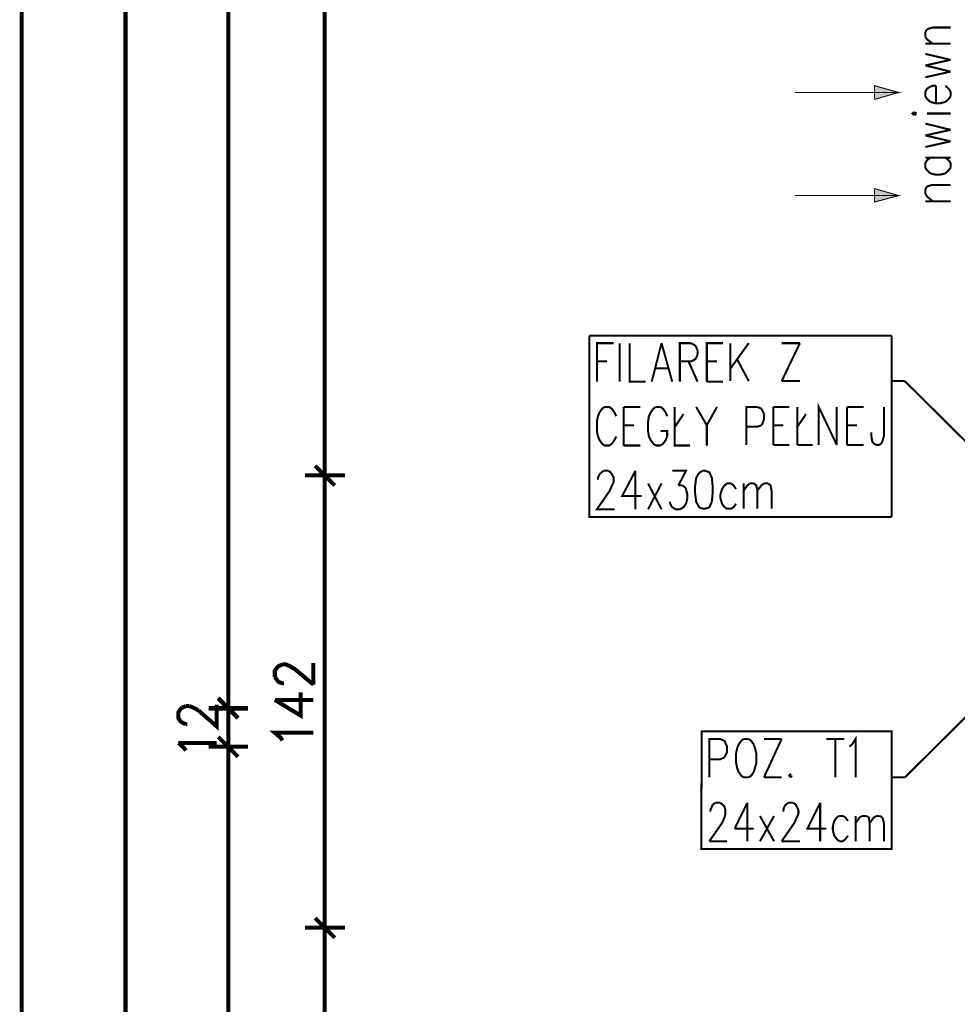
# Model space of a CAD drawing. Header units: millimetres. Extents: x -14047 to 49934, y -21523 to 14989.
# Tile 78 of 256: x -27 to 267, y 6235 to 6544. Entities that reach past the tile are written whole.
import ezdxf

# ---------------------------------------------------------------- set-up
doc = ezdxf.new("R2010")
doc.units = ezdxf.units.MM
doc.layers.add('H', color=7, linetype='Continuous')
doc.layers.add('P', color=7, linetype='Continuous')

msp = doc.modelspace()

# ---------------------------------------------------------------- hatches: boundary and pattern name
at = {"layer": 'H', "linetype": 'Continuous'}
for points in [[(241.335, 6521.016), (241.335, 6523.04), (248.914, 6521.016)], [(241.335, 6518.811), (241.335, 6521.016), (248.914, 6521.016)], [(241.335, 6488.65), (241.335, 6490.855), (248.914, 6488.65)], [(241.335, 6486.625), (241.335, 6488.65), (248.914, 6488.65)]]:
    msp.add_hatch(color=256, dxfattribs=at).paths.add_polyline_path(points)

# ---------------------------------------------------------------- linework, layer by layer
at = {"layer": 'P'}
for points, const_width in [([(-26.039, 5287.871), (-26.039, 6925.771)], 1.27), ([(38.777, 6328.866), (38.777, 6925.951)], 1.27), ([(6.502, 5299.95), (6.502, 6913.868)], 1.27), ([(68.933, 6401.702), (68.933, 6799.938)], 1.27), ([(257.293, 6539.973), (257.823, 6540.858)], 0.635), ([(257.293, 6538.473), (257.293, 6539.973)], 0.635), ([(257.823, 6540.858), (259.588, 6541.383), (265.232, 6541.383)], 0.635), ([(259.588, 6536.268), (257.823, 6537.683), (257.293, 6538.473)], 0.635), ([(257.293, 6536.268), (265.232, 6536.268)], 0.635), ([(265.232, 6531.244), (257.293, 6533.094)], 0.635), ([(257.293, 6529.479), (265.232, 6531.244)], 0.635), ([(265.232, 6527.54), (257.293, 6529.479)], 0.635), ([(257.293, 6525.775), (265.232, 6527.54)], 0.635), ([(216.378, 6521.016), (248.914, 6521.016), (241.335, 6523.13), (241.335, 6521.016)], 0.315), ([(241.335, 6518.811), (241.335, 6521.016)], 0.32), ([(248.914, 6521.016), (241.335, 6518.811)], 0.315), ([(258.438, 6522.6), (257.823, 6522.16), (257.293, 6521.19), (257.293, 6519.781), (257.823, 6518.986), (258.883, 6518.016)], 0.635), ([(260.643, 6523.13), (259.588, 6523.13), (258.438, 6522.6)], 0.635), ([(260.643, 6517.576), (260.643, 6523.13)], 0.635), ([(265.232, 6519.781), (265.232, 6521.19), (264.612, 6522.16), (263.557, 6523.13)], 0.635), ([(258.883, 6518.016), (260.643, 6517.576), (261.792, 6517.576), (263.557, 6518.016)], 0.635), ([(263.557, 6518.016), (264.612, 6518.986)], 0.635), ([(264.612, 6518.986), (265.232, 6519.781)], 0.635), ([(253.853, 6514.841), (253.239, 6514.401), (253.853, 6513.871)], 0.635), ([(254.473, 6514.401), (253.853, 6514.841)], 0.635), ([(253.853, 6513.871), (254.473, 6514.401)], 0.635), ([(257.823, 6514.401), (265.232, 6514.401)], 0.635), ([(265.232, 6509.287), (257.293, 6511.227)], 0.635), ([(257.293, 6507.522), (265.232, 6509.287)], 0.635), ([(265.232, 6505.673), (257.293, 6507.522)], 0.635), ([(257.293, 6503.908), (265.232, 6505.673)], 0.635), ([(257.293, 6500.558), (265.232, 6500.558)], 0.635), ([(257.823, 6499.763), (257.293, 6498.794), (257.293, 6497.384), (257.823, 6496.589), (258.883, 6495.619)], 0.635), ([(258.883, 6500.558), (257.823, 6499.763)], 0.635), ([(264.612, 6499.763), (263.557, 6500.558)], 0.635), ([(265.232, 6497.384), (265.232, 6498.794), (264.612, 6499.763)], 0.635), ([(258.883, 6495.619), (260.643, 6495.179)], 0.635), ([(261.792, 6495.179), (263.557, 6495.619)], 0.635), ([(263.557, 6495.619), (264.612, 6496.589)], 0.635), ([(264.612, 6496.589), (265.232, 6497.384)], 0.635), ([(260.643, 6495.179), (261.792, 6495.179)], 0.635), ([(216.378, 6488.65), (248.914, 6488.65), (241.335, 6490.855)], 0.315), ([(241.335, 6490.855), (241.335, 6488.65)], 0.32), ([(257.293, 6490.59), (257.823, 6491.559)], 0.635), ([(257.293, 6489.18), (257.293, 6490.59)], 0.635), ([(257.823, 6491.559), (259.588, 6492.004), (265.232, 6492.004)], 0.635), ([(248.914, 6488.65), (241.335, 6486.625), (241.335, 6488.65)], 0.315), ([(259.588, 6486.89), (257.823, 6488.385), (257.293, 6489.18)], 0.635), ([(257.293, 6486.89), (265.232, 6486.89)], 0.635), ([(151.917, 6444.736), (246.709, 6444.736)], 0.635), ([(246.709, 6387.858), (151.917, 6387.858), (151.917, 6444.736)], 0.635), ([(246.709, 6444.736), (246.709, 6387.858)], 0.635), ([(154.297, 6430.273), (154.297, 6442.356), (159.586, 6442.356)], 0.635), ([(161.441, 6430.273), (161.441, 6442.356)], 0.635), ([(164.615, 6442.356), (164.615, 6430.273), (169.55, 6430.273)], 0.635), ([(171.495, 6430.273), (174.579, 6442.356)], 0.635), ([(174.579, 6442.356), (177.929, 6430.273)], 0.635), ([(180.308, 6430.273), (180.308, 6442.356), (183.838, 6442.356)], 0.635), ([(183.838, 6442.356), (185.073, 6441.651)], 0.635), ([(185.073, 6441.651), (185.423, 6441.211)], 0.635), ([(185.423, 6441.211), (185.868, 6440.061), (185.868, 6438.827), (185.423, 6437.682)], 0.635), ([(188.777, 6430.273), (188.777, 6442.356), (193.802, 6442.356)], 0.635), ([(196.181, 6430.453), (196.181, 6442.356)], 0.635), ([(201.915, 6442.356), (196.181, 6434.417)], 0.635), ([(212.234, 6442.356), (217.963, 6442.356)], 0.635), ([(217.963, 6442.356), (212.234, 6430.453)], 0.635), ([(185.073, 6437.242), (183.838, 6436.622), (180.308, 6436.622)], 0.635), ([(185.423, 6437.682), (185.073, 6437.242)], 0.635), ([(198.301, 6437.242), (201.915, 6430.453)], 0.635), ([(154.297, 6436.622), (157.471, 6436.622)], 0.635), ([(172.724, 6434.417), (176.694, 6434.417)], 0.635), ([(183.043, 6436.622), (185.868, 6430.273)], 0.635), ([(188.777, 6436.622), (191.952, 6436.622)], 0.635), ([(188.777, 6430.273), (193.802, 6430.273)], 0.635), ([(212.234, 6430.453), (217.963, 6430.453)], 0.635), ([(250.859, 6430.453), (246.974, 6430.453)], 0.635), ([(291.333, 6390.238), (250.859, 6430.453)], 0.635), ([(156.677, 6422.339), (155.882, 6421.719), (155.092, 6420.574), (154.647, 6419.429)], 0.635), ([(158.266, 6422.339), (156.677, 6422.339)], 0.635), ([(160.381, 6419.429), (159.851, 6420.574), (159.056, 6421.719), (158.266, 6422.339)], 0.635), ([(162.676, 6410.255), (162.676, 6422.339)], 0.635), ([(162.676, 6422.339), (167.965, 6422.339)], 0.635), ([(172.724, 6422.339), (171.934, 6421.719), (171.14, 6420.574), (170.61, 6419.429)], 0.635), ([(174.314, 6422.339), (172.724, 6422.339)], 0.635), ([(176.344, 6419.429), (175.899, 6420.574), (175.109, 6421.719), (174.314, 6422.339)], 0.635), ([(178.724, 6422.339), (178.724, 6410.255), (183.483, 6410.255)], 0.635), ([(185.423, 6422.339), (188.777, 6416.605), (191.952, 6422.339)], 0.635), ([(201.121, 6410.435), (201.121, 6422.339), (204.65, 6422.339)], 0.635), ([(204.65, 6422.339), (205.885, 6421.809)], 0.635), ([(205.885, 6421.809), (206.235, 6421.194), (206.675, 6420.134), (206.675, 6418.369), (206.235, 6417.224), (205.885, 6416.605)], 0.635), ([(209.589, 6410.435), (209.589, 6422.339)], 0.635), ([(209.589, 6422.339), (214.614, 6422.339)], 0.635), ([(217.168, 6422.339), (217.168, 6410.435)], 0.635), ([(223.872, 6410.435), (223.872, 6422.339), (229.517, 6410.435)], 0.635), ([(229.517, 6410.435), (229.517, 6422.339)], 0.635), ([(232.691, 6410.435), (232.691, 6422.339)], 0.635), ([(232.691, 6422.339), (237.981, 6422.339)], 0.635), ([(244.33, 6422.339), (244.33, 6413.255), (243.8, 6411.49), (243.535, 6410.875)], 0.635), ([(154.647, 6419.429), (154.297, 6417.754), (154.297, 6414.845), (154.647, 6413.08)], 0.635), ([(170.61, 6419.429), (170.345, 6417.754), (170.345, 6414.845), (170.61, 6413.08)], 0.635), ([(178.724, 6415.99), (181.458, 6420.134)], 0.635), ([(217.168, 6416.165), (219.903, 6420.134)], 0.635), ([(162.676, 6416.605), (165.935, 6416.605)], 0.635), ([(188.777, 6416.605), (188.777, 6410.255)], 0.635), ([(205.885, 6416.605), (204.65, 6416.165), (201.121, 6416.165)], 0.635), ([(209.589, 6416.605), (212.764, 6416.605)], 0.635), ([(232.691, 6416.605), (235.866, 6416.605)], 0.635), ([(154.647, 6413.08), (155.092, 6412.02), (155.882, 6410.875), (156.677, 6410.255)], 0.635), ([(158.266, 6410.255), (159.056, 6410.875), (159.851, 6412.02), (160.381, 6413.08)], 0.635), ([(170.61, 6413.08), (171.14, 6412.02), (171.934, 6410.875), (172.724, 6410.255)], 0.635), ([(176.344, 6413.08), (176.344, 6414.845), (174.314, 6414.845)], 0.635), ([(174.314, 6410.255), (175.109, 6410.875), (175.899, 6412.02), (176.344, 6413.08)], 0.635), ([(243.535, 6410.875), (242.745, 6410.435), (241.95, 6410.435), (241.155, 6410.875), (240.625, 6411.49), (240.36, 6413.255), (240.36, 6414.4)], 0.635), ([(156.677, 6410.255), (158.266, 6410.255)], 0.635), ([(162.676, 6410.255), (167.965, 6410.255)], 0.635), ([(172.724, 6410.255), (174.314, 6410.255)], 0.635), ([(209.589, 6410.435), (214.614, 6410.435)], 0.635), ([(217.168, 6410.435), (221.933, 6410.435)], 0.635), ([(232.691, 6410.435), (237.981, 6410.435)], 0.635), ([(72.108, 6397.737), (65.939, 6403.906)], 1.27), ([(65.939, 6403.906), (72.108, 6397.737)], 1.27), ([(68.933, 6398.707), (68.933, 6403.116)], 1.27), ([(68.933, 6403.116), (68.933, 6398.707)], 1.27), ([(75.282, 6400.912), (62.764, 6400.912)], 1.27), ([(62.764, 6400.912), (75.282, 6400.912)], 1.27), ([(68.933, 6259.816), (68.933, 6399.942)], 1.27), ([(154.647, 6399.497), (154.647, 6400.117), (155.092, 6401.177)], 0.635), ([(155.092, 6401.177), (155.622, 6401.702)], 0.635), ([(155.622, 6401.702), (156.412, 6402.321)], 0.635), ([(156.412, 6402.321), (158.001, 6402.321)], 0.635), ([(158.001, 6402.321), (158.706, 6401.702)], 0.635), ([(158.706, 6401.702), (159.056, 6401.177)], 0.635), ([(159.056, 6401.177), (159.586, 6400.117), (159.586, 6398.792), (159.056, 6397.737)], 0.635), ([(166.375, 6402.321), (162.231, 6394.383), (168.32, 6394.383)], 0.635), ([(166.375, 6402.321), (166.375, 6390.238)], 0.635), ([(177.929, 6402.321), (182.248, 6402.321), (179.868, 6397.737)], 0.635), ([(185.423, 6400.117), (185.073, 6397.207)], 0.635), ([(186.393, 6401.702), (185.423, 6400.117)], 0.635), ([(187.452, 6402.321), (186.393, 6401.702)], 0.635), ([(190.362, 6400.117), (189.567, 6401.882), (188.247, 6402.321), (187.452, 6402.321)], 0.635), ([(190.362, 6392.623), (190.627, 6395.532), (190.627, 6397.207), (190.362, 6400.117)], 0.635), ([(159.056, 6397.737), (158.266, 6395.972), (154.297, 6390.238), (159.851, 6390.238)], 0.635), ([(170.345, 6390.238), (174.579, 6398.352)], 0.635), ([(174.579, 6390.238), (170.345, 6398.352)], 0.635), ([(179.868, 6397.737), (181.103, 6397.737)], 0.635), ([(181.103, 6397.737), (181.898, 6397.207)], 0.635), ([(181.898, 6397.207), (182.248, 6396.587), (182.693, 6394.827)], 0.635), ([(185.073, 6397.207), (185.073, 6395.532)], 0.635), ([(197.946, 6396.587), (197.151, 6397.737), (196.361, 6398.352), (195.126, 6398.352), (194.331, 6397.737), (193.537, 6396.587), (193.007, 6394.827)], 0.635), ([(200.326, 6390.418), (200.326, 6398.352)], 0.635), ([(200.326, 6396.147), (201.475, 6397.737)], 0.635), ([(201.475, 6397.737), (202.265, 6398.352)], 0.635), ([(202.265, 6398.352), (203.5, 6398.352)], 0.635), ([(203.5, 6398.352), (204.295, 6397.737), (204.65, 6396.147), (204.65, 6390.418)], 0.635), ([(204.65, 6396.147), (205.885, 6397.737), (206.675, 6398.352)], 0.635), ([(206.675, 6398.352), (208, 6398.352)], 0.635), ([(208, 6398.352), (208.795, 6397.737), (209.059, 6396.147)], 0.635), ([(182.693, 6393.768), (182.248, 6392.003), (181.458, 6390.858), (180.308, 6390.238), (179.074, 6390.238), (177.929, 6390.858)], 0.635), ([(182.693, 6394.827), (182.693, 6393.768)], 0.635), ([(185.073, 6395.532), (185.423, 6392.623), (186.393, 6390.858), (187.452, 6390.418)], 0.635), ([(193.007, 6394.827), (193.007, 6393.768)], 0.635), ([(193.007, 6393.768), (193.537, 6392.003), (194.331, 6390.858)], 0.635), ([(209.059, 6396.147), (209.059, 6390.418)], 0.635), ([(177.929, 6390.858), (177.489, 6391.563), (177.134, 6392.623)], 0.635), ([(187.452, 6390.418), (188.247, 6390.418), (189.567, 6390.858), (190.362, 6392.623)], 0.635), ([(194.331, 6390.858), (195.126, 6390.418), (196.361, 6390.418), (197.151, 6390.858)], 0.635), ([(197.151, 6390.858), (197.946, 6392.003)], 0.635), ([(291.333, 6346.324), (250.859, 6306.114)], 0.635), ([(53.325, 6337.685), (53.325, 6339.625), (54.035, 6340.595), (54.475, 6341.035), (55.71, 6341.565)], 1.27), ([(55.71, 6341.565), (56.855, 6341.565), (58, 6341.035), (59.675, 6340.065)], 1.27), ([(65.409, 6335.216), (65.409, 6342.005)], 1.27), ([(54.035, 6336.625), (53.325, 6337.685)], 1.27), ([(59.675, 6340.065), (65.409, 6335.216)], 1.27), ([(56.235, 6335.655), (55.71, 6335.655), (54.475, 6336.095), (54.035, 6336.625)], 1.27), ([(53.325, 6330.451), (61.439, 6325.512), (61.439, 6332.831)], 1.27), ([(24.314, 6328.071), (25.464, 6328.511)], 1.27), ([(25.464, 6328.511), (26.519, 6328.511)], 1.27), ([(26.519, 6328.511), (27.664, 6328.071), (29.429, 6327.102)], 1.27), ([(29.429, 6327.102), (35.073, 6322.162), (35.073, 6328.951)], 1.27), ([(35.603, 6331.071), (41.777, 6324.897)], 1.27), ([(35.603, 6330.891), (41.777, 6324.722)], 1.27), ([(38.777, 6330.101), (38.777, 6325.692)], 1.27), ([(38.777, 6329.921), (38.777, 6325.512)], 1.27), ([(38.777, 6328.686), (38.777, 6329.481)], 1.27), ([(53.325, 6330.451), (65.409, 6330.451)], 1.27), ([(24.314, 6323.307), (23.699, 6323.752), (23.079, 6324.722), (23.079, 6326.572), (23.699, 6327.542), (24.314, 6328.071)], 1.27), ([(32.603, 6327.896), (44.952, 6327.896)], 1.27), ([(32.603, 6327.717), (44.952, 6327.717)], 1.27), ([(38.777, 6315.813), (38.777, 6327.717)], 1.27), ([(25.464, 6322.782), (24.314, 6323.307)], 1.27), ([(25.904, 6322.782), (25.464, 6322.782)], 1.27), ([(55.71, 6317.753), (55.09, 6318.638), (53.325, 6320.133), (65.409, 6320.133)], 1.27), ([(187.187, 6320.577), (246.709, 6320.577), (246.709, 6283.717), (187.012, 6283.717), (187.187, 6320.577)], 0.635), ([(25.464, 6314.578), (24.754, 6315.463), (23.079, 6316.958)], 1.27), ([(23.079, 6316.958), (35.073, 6316.958)], 1.27), ([(41.777, 6312.639), (35.603, 6318.813)], 1.27), ([(41.777, 6312.639), (35.603, 6318.813)], 1.27), ([(38.777, 6313.608), (38.777, 6318.018)], 1.27), ([(38.777, 6313.608), (38.777, 6318.018)], 1.27), ([(189.567, 6306.114), (189.567, 6318.193), (193.007, 6318.193), (194.331, 6317.578), (194.596, 6316.958), (195.126, 6315.813), (195.126, 6314.048), (194.596, 6312.994)], 0.635), ([(200.326, 6318.193), (199.536, 6317.578), (198.741, 6316.433), (198.301, 6315.373)], 0.635), ([(201.915, 6318.193), (200.326, 6318.193)], 0.635), ([(203.5, 6316.433), (202.71, 6317.578), (201.915, 6318.193)], 0.635), ([(203.855, 6315.373), (203.5, 6316.433)], 0.635), ([(206.675, 6318.193), (212.234, 6318.193)], 0.635), ([(212.234, 6318.193), (206.675, 6306.114)], 0.635), ([(226.252, 6318.193), (231.896, 6318.193)], 0.635), ([(229.077, 6318.193), (229.077, 6306.114)], 0.635), ([(233.486, 6315.813), (234.276, 6316.433)], 0.635), ([(234.276, 6316.433), (235.426, 6318.193), (235.426, 6306.114)], 0.635), ([(44.952, 6315.813), (32.603, 6315.813)], 1.27), ([(44.952, 6315.813), (32.603, 6315.813)], 1.27), ([(38.777, 6314.843), (38.777, 6313.873)], 1.27), ([(38.777, 5978.868), (38.777, 6314.843)], 1.27), ([(198.301, 6315.373), (197.946, 6313.608), (197.946, 6310.699), (198.301, 6309.024)], 0.635), ([(203.855, 6309.024), (204.295, 6310.699), (204.295, 6313.608), (203.855, 6315.373)], 0.635), ([(194.331, 6312.464), (193.007, 6311.844), (189.567, 6311.844)], 0.635), ([(194.596, 6312.994), (194.331, 6312.464)], 0.635), ([(198.301, 6309.024), (198.741, 6307.879), (199.536, 6306.729), (200.326, 6306.114)], 0.635), ([(201.915, 6306.114), (202.71, 6306.729), (203.5, 6307.879)], 0.635), ([(203.5, 6307.879), (203.855, 6309.024)], 0.635), ([(215.144, 6307.259), (214.614, 6306.729), (215.144, 6306.114)], 0.635), ([(200.326, 6306.114), (201.915, 6306.114)], 0.635), ([(206.675, 6306.114), (212.234, 6306.114)], 0.635), ([(215.144, 6306.114), (215.409, 6306.729)], 0.635), ([(250.859, 6306.114), (246.974, 6306.114)], 0.635), ([(189.832, 6295.796), (190.362, 6296.941), (190.627, 6297.561), (191.422, 6298.175)], 0.635), ([(191.422, 6298.175), (193.007, 6298.175)], 0.635), ([(193.007, 6298.175), (193.802, 6297.561)], 0.635), ([(201.475, 6298.175), (197.506, 6290.067)], 0.635), ([(201.475, 6298.175), (201.475, 6286.097)], 0.635), ([(213.024, 6296.941), (213.554, 6297.561), (214.349, 6298.175)], 0.635), ([(214.349, 6298.175), (215.939, 6298.175)], 0.635), ([(215.939, 6298.175), (216.728, 6297.561), (216.993, 6296.941), (217.523, 6295.796)], 0.635), ([(224.312, 6298.175), (220.343, 6290.067), (226.252, 6290.067)], 0.635), ([(224.312, 6298.175), (224.312, 6286.097)], 0.635), ([(193.802, 6297.561), (194.331, 6296.941), (194.596, 6295.796), (194.596, 6294.736), (194.331, 6293.591), (193.537, 6291.826), (189.567, 6286.097)], 0.635), ([(189.832, 6295.356), (189.832, 6295.796)], 0.635), ([(212.764, 6295.356), (212.764, 6295.796), (213.024, 6296.941)], 0.635), ([(217.523, 6294.736), (216.993, 6293.591)], 0.635), ([(217.523, 6295.796), (217.523, 6294.736)], 0.635), ([(205.44, 6286.097), (209.849, 6294.031)], 0.635), ([(209.849, 6286.097), (205.44, 6294.031)], 0.635), ([(216.993, 6293.591), (216.199, 6291.826), (212.234, 6286.097)], 0.635), ([(229.517, 6293.591), (228.722, 6292.446), (228.282, 6290.771)], 0.635), ([(230.312, 6294.031), (229.517, 6293.591)], 0.635), ([(231.456, 6294.031), (230.312, 6294.031)], 0.635), ([(232.251, 6293.591), (231.456, 6294.031)], 0.635), ([(233.041, 6292.446), (232.251, 6293.591)], 0.635), ([(235.426, 6286.097), (235.426, 6294.031)], 0.635), ([(235.426, 6291.826), (236.661, 6293.591)], 0.635), ([(236.661, 6293.591), (237.451, 6294.031)], 0.635), ([(237.451, 6294.031), (238.775, 6294.031)], 0.635), ([(238.775, 6294.031), (239.57, 6293.591), (239.835, 6291.826), (239.835, 6286.097)], 0.635), ([(239.835, 6291.826), (241.155, 6293.591)], 0.635), ([(241.155, 6293.591), (241.95, 6294.031)], 0.635), ([(241.95, 6294.031), (243.01, 6294.031)], 0.635), ([(243.01, 6294.031), (243.8, 6293.591)], 0.635), ([(243.8, 6293.591), (244.33, 6291.826)], 0.635), ([(244.33, 6291.826), (244.33, 6286.097)], 0.635), ([(197.506, 6290.067), (203.5, 6290.067)], 0.635), ([(228.282, 6290.771), (228.282, 6289.622)], 0.635), ([(228.282, 6289.622), (228.722, 6287.862), (229.517, 6286.802), (230.312, 6286.097)], 0.635), ([(189.567, 6286.097), (195.126, 6286.097)], 0.635), ([(212.234, 6286.097), (217.963, 6286.097)], 0.635), ([(230.312, 6286.097), (231.456, 6286.097)], 0.635), ([(231.456, 6286.097), (232.251, 6286.802), (233.041, 6287.862)], 0.635), ([(72.108, 6255.851), (65.939, 6262.02)], 1.27), ([(65.939, 6262.02), (72.108, 6255.851)], 1.27), ([(68.933, 6256.731), (68.933, 6261.23)], 1.27), ([(68.933, 6261.23), (68.933, 6256.731)], 1.27), ([(75.282, 6259.026), (62.764, 6259.026)], 1.27), ([(62.764, 6259.026), (75.282, 6259.026)], 1.27), ([(68.933, 6139.802), (68.933, 6258.056)], 1.27)]:
    msp.add_lwpolyline(points, dxfattribs=dict(at, const_width=const_width))

doc.saveas('drawing.dxf')
